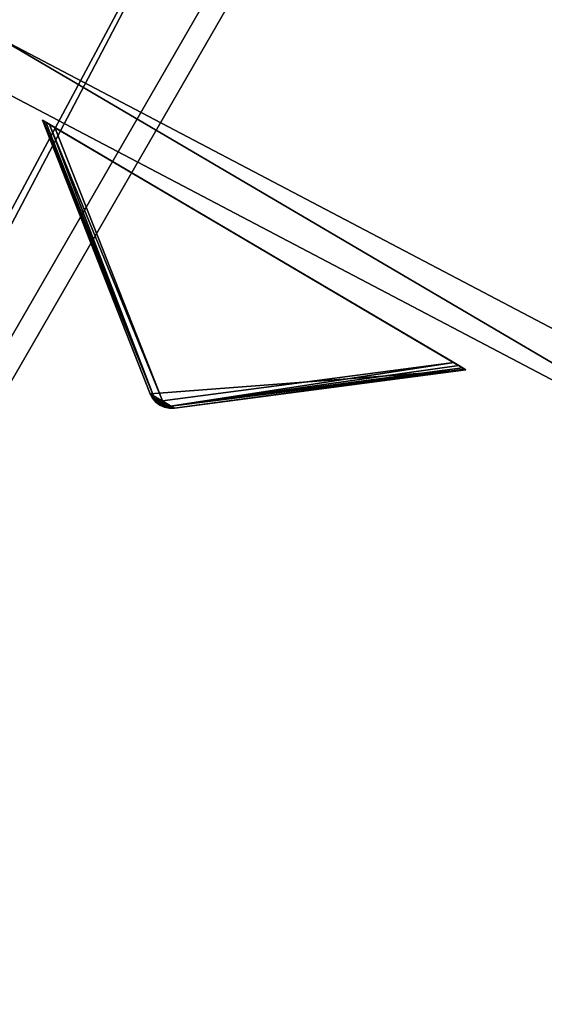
# Model space of a CAD drawing. Extents: x 0 to 712, y 0 to 712.
# Tile 24 of 256: x 218 to 241, y 94 to 137. Entities that reach past the tile are written whole.
import ezdxf

# ---------------------------------------------------------------- set-up
doc = ezdxf.new("R2010")
doc.units = 0
doc.header["$LTSCALE"] = 25.4
doc.layers.get('0').update_dxf_attribs({"color": 13, "linetype": 'CONTINUOUS'})

# ---------------------------------------------------------------- blocks, each defined once
blk = doc.blocks.new('GRUPUJ_12')
at = {"color": 0}
mesh = blk.add_polyface(dxfattribs=at)
corners = [(0, 334.731, 403.847), (1.997, 334.841, 403.847), (1.462, 391.844, 403.847), (7.718, 278.124, 403.847), (9.671, 278.553, 403.847), (24.417, 223.488, 403.847), (26.276, 224.224, 403.847), (49.663, 172.237, 403.847), (51.38, 173.263, 403.847), (82.804, 125.7, 403.847), (84.334, 126.988, 403.847), (122.98, 85.082, 403.847), (124.285, 86.599, 403.847), (145.389, 67.329, 403.847), (146.566, 68.945, 403.847), (169.152, 51.435, 403.847), (170.196, 53.141, 403.847), (220.124, 25.63, 403.847), (220.881, 27.482, 403.847), (274.575, 8.336, 403.847), (275.025, 10.285, 403.847), (331.094, 0, 403.847), (331.226, 1.996, 403.847), (388.22, 0.838, 403.847), (388.029, 2.829, 403.847), (443.963, 12.764, 403.847), (444.47, 10.83, 403.847), (497.579, 31.543, 403.847), (498.39, 29.714, 403.847), (547.489, 58.679, 403.847), (548.582, 57.004, 403.847), (592.399, 93.469, 403.847), (593.747, 91.992, 403.847), (631.147, 135.014, 403.847), (632.714, 133.772, 403.847), (662.728, 182.235, 403.847), (664.475, 181.261, 403.847), (686.326, 233.912, 403.847), (688.207, 233.23, 403.847), (701.329, 288.704, 403.847), (703.294, 288.333, 403.847), (707.348, 345.194, 403.847), (709.348, 345.143, 403.847), (3.451, 391.632, 403.847), (12.067, 447.982, 403.847), (13.996, 447.454, 403.847), (31.54, 501.693, 403.847), (33.36, 500.862, 403.847), (59.377, 551.584, 403.847), (61.039, 550.472, 403.847), (94.856, 596.363, 403.847), (96.318, 594.999, 403.847), (137.059, 634.872, 403.847), (138.283, 633.291, 403.847), (184.892, 666.112, 403.847), (185.847, 664.355, 403.847), (237.117, 689.274, 403.847), (237.778, 687.387, 403.847), (292.382, 703.759, 403.847), (292.732, 701.79, 403.847), (349.254, 709.192, 403.847), (349.284, 707.192, 403.847), (406.262, 705.431, 403.847), (405.97, 703.452, 403.847), (461.322, 690.668, 403.847), (461.927, 692.574, 403.847), (513.907, 669.17, 403.847), (514.81, 670.954, 403.847), (562.362, 639.515, 403.847), (563.54, 641.131, 403.847), (605.432, 602.471, 403.847), (606.854, 603.878, 403.847), (642.003, 558.999, 403.847), (643.632, 560.159, 403.847), (671.127, 510.222, 403.847), (672.921, 511.106, 403.847), (692.049, 457.406, 403.847), (693.962, 457.991, 403.847), (704.228, 401.918, 403.847), (706.21, 402.188, 403.847)]
mesh.append_faces([[corners[k] for k in face] for face in [(0, 1, 2), (1, 3, 4), (4, 5, 6), (6, 7, 8), (8, 9, 10), (10, 11, 12), (12, 13, 14), (14, 15, 16), (16, 17, 18), (18, 19, 20), (20, 21, 22), (22, 23, 24), (24, 23, 25), (25, 26, 27), (27, 28, 29), (29, 30, 31), (31, 32, 33), (33, 34, 35), (35, 36, 37), (37, 38, 39), (39, 40, 41), (2, 43, 44), (43, 2, 1), (44, 45, 46), (46, 47, 48), (48, 49, 50), (50, 51, 52), (52, 53, 54), (54, 55, 56), (56, 57, 58), (58, 59, 60), (60, 61, 62), (62, 64, 65), (65, 66, 67), (67, 68, 69), (69, 70, 71), (71, 72, 73), (73, 74, 75), (75, 76, 77), (77, 78, 79), (79, 41, 42)]], dxfattribs={"vtx0": -1, "vtx1": -1, "color": 0})
mesh.append_faces([[corners[k] for k in face] for face in [(1, 0, 3), (4, 3, 5), (6, 5, 7), (8, 7, 9), (10, 9, 11), (12, 11, 13), (14, 13, 15), (16, 15, 17), (18, 17, 19), (20, 19, 21), (22, 21, 23), (25, 23, 26), (27, 26, 28), (29, 28, 30), (31, 30, 32), (33, 32, 34), (35, 34, 36), (37, 36, 38), (39, 38, 40), (41, 40, 42), (44, 43, 45), (46, 45, 47), (48, 47, 49), (50, 49, 51), (52, 51, 53), (54, 53, 55), (56, 55, 57), (58, 57, 59), (60, 59, 61), (62, 61, 63), (62, 63, 64), (65, 64, 66), (67, 66, 68), (69, 68, 70), (71, 70, 72), (73, 72, 74), (75, 74, 76), (77, 76, 78), (79, 78, 41)]], dxfattribs={"vtx0": -1, "vtx2": -1, "color": 0})
mesh = blk.add_polyface(dxfattribs=at)
corners = [(1.462, 391.844, 383.847), (3.451, 391.632, 383.847), (1.997, 334.841, 383.847), (12.067, 447.982, 383.847), (13.996, 447.454, 383.847), (31.54, 501.693, 383.847), (33.36, 500.862, 383.847), (59.377, 551.584, 383.847), (61.039, 550.472, 383.847), (94.856, 596.363, 383.847), (96.318, 594.999, 383.847), (137.059, 634.872, 383.847), (138.283, 633.291, 383.847), (184.892, 666.112, 383.847), (185.847, 664.355, 383.847), (237.117, 689.274, 383.847), (237.778, 687.387, 383.847), (292.382, 703.759, 383.847), (292.732, 701.79, 383.847), (349.254, 709.192, 383.847), (349.284, 707.192, 383.847), (406.262, 705.431, 383.847), (405.97, 703.452, 383.847), (461.322, 690.668, 383.847), (461.927, 692.574, 383.847), (513.907, 669.17, 383.847), (514.81, 670.954, 383.847), (562.362, 639.515, 383.847), (563.54, 641.131, 383.847), (605.432, 602.471, 383.847), (606.854, 603.878, 383.847), (642.003, 558.999, 383.847), (643.632, 560.159, 383.847), (671.127, 510.222, 383.847), (672.921, 511.106, 383.847), (692.049, 457.406, 383.847), (693.962, 457.991, 383.847), (704.228, 401.918, 383.847), (706.21, 402.188, 383.847), (707.348, 345.194, 383.847), (709.348, 345.143, 383.847), (0, 334.731, 383.847), (7.718, 278.124, 383.847), (9.671, 278.553, 383.847), (24.417, 223.488, 383.847), (26.276, 224.224, 383.847), (49.663, 172.237, 383.847), (51.38, 173.263, 383.847), (82.804, 125.7, 383.847), (84.334, 126.988, 383.847), (122.98, 85.082, 383.847), (124.285, 86.599, 383.847), (145.389, 67.329, 383.847), (146.566, 68.945, 383.847), (169.152, 51.435, 383.847), (170.196, 53.141, 383.847), (220.124, 25.63, 383.847), (220.881, 27.482, 383.847), (274.575, 8.336, 383.847), (275.025, 10.285, 383.847), (331.094, 0, 383.847), (331.226, 1.996, 383.847), (388.22, 0.838, 383.847), (388.029, 2.829, 383.847), (443.963, 12.764, 383.847), (444.47, 10.83, 383.847), (497.579, 31.543, 383.847), (498.39, 29.714, 383.847), (547.489, 58.679, 383.847), (548.582, 57.004, 383.847), (592.399, 93.469, 383.847), (593.747, 91.992, 383.847), (631.147, 135.014, 383.847), (632.714, 133.772, 383.847), (662.728, 182.235, 383.847), (664.475, 181.261, 383.847), (686.326, 233.912, 383.847), (688.207, 233.23, 383.847), (701.329, 288.704, 383.847), (703.294, 288.333, 383.847)]
mesh.append_faces([[corners[k] for k in face] for face in [(1, 3, 4), (4, 5, 6), (6, 7, 8), (8, 9, 10), (10, 11, 12), (12, 13, 14), (14, 15, 16), (16, 17, 18), (18, 19, 20), (20, 21, 22), (22, 21, 23), (23, 24, 25), (25, 26, 27), (27, 28, 29), (29, 30, 31), (31, 32, 33), (33, 34, 35), (35, 36, 37), (37, 38, 39), (41, 2, 42), (42, 43, 44), (44, 45, 46), (46, 47, 48), (48, 49, 50), (50, 51, 52), (52, 53, 54), (54, 55, 56), (56, 57, 58), (58, 59, 60), (60, 61, 62), (62, 64, 65), (65, 66, 67), (67, 68, 69), (69, 70, 71), (71, 72, 73), (73, 74, 75), (75, 76, 77), (77, 78, 79), (79, 39, 40)]], dxfattribs={"vtx0": -1, "vtx1": -1, "color": 0})
mesh.append_faces([[corners[k] for k in face] for face in [(0, 1, 2), (1, 0, 3), (4, 3, 5), (6, 5, 7), (8, 7, 9), (10, 9, 11), (12, 11, 13), (14, 13, 15), (16, 15, 17), (18, 17, 19), (20, 19, 21), (23, 21, 24), (25, 24, 26), (27, 26, 28), (29, 28, 30), (31, 30, 32), (33, 32, 34), (35, 34, 36), (37, 36, 38), (39, 38, 40), (2, 41, 0), (42, 2, 43), (44, 43, 45), (46, 45, 47), (48, 47, 49), (50, 49, 51), (52, 51, 53), (54, 53, 55), (56, 55, 57), (58, 57, 59), (60, 59, 61), (62, 61, 63), (62, 63, 64), (65, 64, 66), (67, 66, 68), (69, 68, 70), (71, 70, 72), (73, 72, 74), (75, 74, 76), (77, 76, 78), (79, 78, 39)]], dxfattribs={"vtx0": -1, "vtx2": -1, "color": 0})
mesh = blk.add_polyface(dxfattribs=at)
corners = [(13.987, 284.721, 390.847), (9.244, 340.318, 390.847), (7.246, 340.238, 390.847), (15.946, 285.121, 390.847), (29.546, 231.005, 390.847), (31.416, 231.714, 390.847), (53.52, 180.48, 390.847), (55.252, 181.48, 390.847), (85.289, 134.455, 390.847), (86.838, 135.72, 390.847), (124.029, 94.122, 390.847), (125.355, 95.62, 390.847), (168.737, 60.526, 390.847), (169.806, 62.217, 390.847), (218.256, 34.537, 390.847), (219.04, 36.377, 390.847), (271.302, 16.828, 390.847), (271.781, 18.77, 390.847), (326.502, 7.857, 390.847), (326.663, 9.85, 390.847), (354.464, 6.73, 390.847), (354.464, 8.73, 390.847), (382.426, 7.857, 390.847), (382.265, 9.85, 390.847), (437.148, 18.77, 390.847), (437.626, 16.828, 390.847), (489.889, 36.377, 390.847), (490.672, 34.537, 390.847), (539.122, 62.217, 390.847), (540.191, 60.526, 390.847), (583.573, 95.62, 390.847), (584.899, 94.122, 390.847), (622.09, 135.72, 390.847), (623.639, 134.455, 390.847), (653.676, 181.48, 390.847), (655.408, 180.48, 390.847), (677.512, 231.714, 390.847), (679.382, 231.005, 390.847), (692.982, 285.121, 390.847), (694.941, 284.721, 390.847), (699.684, 340.318, 390.847), (701.682, 340.238, 390.847), (9.498, 396.116, 390.847), (11.483, 395.875, 390.847), (20.684, 450.911, 390.847), (22.605, 450.354, 390.847), (40.515, 503.201, 390.847), (42.322, 502.343, 390.847), (68.477, 551.632, 390.847), (70.123, 550.496, 390.847), (103.846, 594.952, 390.847), (105.289, 593.566, 390.847), (145.706, 632.036, 390.847), (146.908, 630.437, 390.847), (192.973, 661.926, 390.847), (193.902, 660.155, 390.847), (244.422, 683.846, 390.847), (245.055, 681.949, 390.847), (298.721, 697.23, 390.847), (299.042, 695.256, 390.847), (354.464, 701.73, 390.847), (354.464, 699.73, 390.847), (409.886, 695.256, 390.847), (410.207, 697.23, 390.847), (463.873, 681.949, 390.847), (464.506, 683.846, 390.847), (515.026, 660.155, 390.847), (515.955, 661.926, 390.847), (562.021, 630.437, 390.847), (563.222, 632.036, 390.847), (603.64, 593.566, 390.847), (605.082, 594.952, 390.847), (638.805, 550.496, 390.847), (640.451, 551.632, 390.847), (666.606, 502.343, 390.847), (668.413, 503.201, 390.847), (686.323, 450.354, 390.847), (688.244, 450.911, 390.847), (697.445, 395.875, 390.847), (699.43, 396.116, 390.847)]
mesh.append_faces([[corners[k] for k in face] for face in [(0, 1, 2), (1, 0, 3), (3, 4, 5), (5, 6, 7), (7, 8, 9), (9, 10, 11), (11, 12, 13), (13, 14, 15), (15, 16, 17), (17, 18, 19), (19, 20, 21), (21, 22, 23), (23, 22, 24), (24, 25, 26), (26, 27, 28), (28, 29, 30), (30, 31, 32), (32, 33, 34), (34, 35, 36), (36, 37, 38), (38, 39, 40), (42, 43, 44), (44, 45, 46), (46, 47, 48), (48, 49, 50), (50, 51, 52), (52, 53, 54), (54, 55, 56), (56, 57, 58), (58, 59, 60), (60, 62, 63), (63, 64, 65), (65, 66, 67), (67, 68, 69), (69, 70, 71), (71, 72, 73), (73, 74, 75), (75, 76, 77), (77, 78, 79), (79, 40, 41)]], dxfattribs={"vtx0": -1, "vtx1": -1, "color": 0})
mesh.append_faces([[corners[k] for k in face] for face in [(3, 0, 4), (5, 4, 6), (7, 6, 8), (9, 8, 10), (11, 10, 12), (13, 12, 14), (15, 14, 16), (17, 16, 18), (19, 18, 20), (21, 20, 22), (24, 22, 25), (26, 25, 27), (28, 27, 29), (30, 29, 31), (32, 31, 33), (34, 33, 35), (36, 35, 37), (38, 37, 39), (40, 39, 41), (1, 42, 2), (42, 1, 43), (44, 43, 45), (46, 45, 47), (48, 47, 49), (50, 49, 51), (52, 51, 53), (54, 53, 55), (56, 55, 57), (58, 57, 59), (60, 59, 61), (60, 61, 62), (63, 62, 64), (65, 64, 66), (67, 66, 68), (69, 68, 70), (71, 70, 72), (73, 72, 74), (75, 74, 76), (77, 76, 78), (79, 78, 40)]], dxfattribs={"vtx0": -1, "vtx2": -1, "color": 0})
mesh = blk.add_polyface(dxfattribs=at)
corners = [(9.498, 396.116, 383.847), (9.244, 340.318, 383.847), (7.246, 340.238, 383.847), (11.483, 395.875, 383.847), (20.684, 450.911, 383.847), (22.605, 450.354, 383.847), (40.515, 503.201, 383.847), (42.322, 502.343, 383.847), (68.477, 551.632, 383.847), (70.123, 550.496, 383.847), (103.846, 594.952, 383.847), (105.289, 593.566, 383.847), (145.706, 632.036, 383.847), (146.908, 630.437, 383.847), (192.973, 661.926, 383.847), (193.902, 660.155, 383.847), (244.422, 683.846, 383.847), (245.055, 681.949, 383.847), (298.721, 697.23, 383.847), (299.042, 695.256, 383.847), (354.464, 701.73, 383.847), (354.464, 699.73, 383.847), (410.207, 697.23, 383.847), (409.886, 695.256, 383.847), (463.873, 681.949, 383.847), (464.506, 683.846, 383.847), (515.026, 660.155, 383.847), (515.955, 661.926, 383.847), (562.021, 630.437, 383.847), (563.222, 632.036, 383.847), (603.64, 593.566, 383.847), (605.082, 594.952, 383.847), (638.805, 550.496, 383.847), (640.451, 551.632, 383.847), (666.606, 502.343, 383.847), (668.413, 503.201, 383.847), (686.323, 450.354, 383.847), (688.244, 450.911, 383.847), (697.445, 395.875, 383.847), (699.43, 396.116, 383.847), (699.684, 340.318, 383.847), (701.682, 340.238, 383.847), (13.987, 284.721, 383.847), (15.946, 285.121, 383.847), (29.546, 231.005, 383.847), (31.416, 231.714, 383.847), (53.52, 180.48, 383.847), (55.252, 181.48, 383.847), (85.289, 134.455, 383.847), (86.838, 135.72, 383.847), (124.029, 94.122, 383.847), (125.355, 95.62, 383.847), (168.737, 60.526, 383.847), (169.806, 62.217, 383.847), (218.256, 34.537, 383.847), (219.04, 36.377, 383.847), (271.302, 16.828, 383.847), (271.781, 18.77, 383.847), (326.502, 7.857, 383.847), (326.663, 9.85, 383.847), (354.464, 6.73, 383.847), (354.464, 8.73, 383.847), (382.265, 9.85, 383.847), (382.426, 7.857, 383.847), (437.148, 18.77, 383.847), (437.626, 16.828, 383.847), (489.889, 36.377, 383.847), (490.672, 34.537, 383.847), (539.122, 62.217, 383.847), (540.191, 60.526, 383.847), (583.573, 95.62, 383.847), (584.899, 94.122, 383.847), (622.09, 135.72, 383.847), (623.639, 134.455, 383.847), (653.676, 181.48, 383.847), (655.408, 180.48, 383.847), (677.512, 231.714, 383.847), (679.382, 231.005, 383.847), (692.982, 285.121, 383.847), (694.941, 284.721, 383.847)]
mesh.append_faces([[corners[k] for k in face] for face in [(0, 1, 2), (1, 0, 3), (3, 4, 5), (5, 6, 7), (7, 8, 9), (9, 10, 11), (11, 12, 13), (13, 14, 15), (15, 16, 17), (17, 18, 19), (19, 20, 21), (21, 22, 23), (23, 22, 24), (24, 25, 26), (26, 27, 28), (28, 29, 30), (30, 31, 32), (32, 33, 34), (34, 35, 36), (36, 37, 38), (38, 39, 40), (42, 43, 44), (44, 45, 46), (46, 47, 48), (48, 49, 50), (50, 51, 52), (52, 53, 54), (54, 55, 56), (56, 57, 58), (58, 59, 60), (60, 62, 63), (63, 64, 65), (65, 66, 67), (67, 68, 69), (69, 70, 71), (71, 72, 73), (73, 74, 75), (75, 76, 77), (77, 78, 79), (79, 40, 41)]], dxfattribs={"vtx0": -1, "vtx1": -1, "color": 0})
mesh.append_faces([[corners[k] for k in face] for face in [(3, 0, 4), (5, 4, 6), (7, 6, 8), (9, 8, 10), (11, 10, 12), (13, 12, 14), (15, 14, 16), (17, 16, 18), (19, 18, 20), (21, 20, 22), (24, 22, 25), (26, 25, 27), (28, 27, 29), (30, 29, 31), (32, 31, 33), (34, 33, 35), (36, 35, 37), (38, 37, 39), (40, 39, 41), (1, 42, 2), (42, 1, 43), (44, 43, 45), (46, 45, 47), (48, 47, 49), (50, 49, 51), (52, 51, 53), (54, 53, 55), (56, 55, 57), (58, 57, 59), (60, 59, 61), (60, 61, 62), (63, 62, 64), (65, 64, 66), (67, 66, 68), (69, 68, 70), (71, 70, 72), (73, 72, 74), (75, 74, 76), (77, 76, 78), (79, 78, 40)]], dxfattribs={"vtx0": -1, "vtx2": -1, "color": 0})
mesh = blk.add_polyface(dxfattribs=at)
corners = [(92.177, 343.66, 271.847), (94.175, 343.741, 271.847), (93.878, 385.871, 271.847), (97.269, 301.723, 271.847), (99.229, 302.123, 271.847), (109.022, 261.146, 271.847), (110.892, 261.855, 271.847), (127.132, 222.98, 271.847), (128.864, 223.98, 271.847), (151.13, 188.213, 271.847), (152.68, 189.478, 271.847), (180.394, 157.746, 271.847), (181.721, 159.243, 271.847), (214.167, 132.368, 271.847), (215.236, 134.058, 271.847), (251.573, 112.735, 271.847), (252.357, 114.575, 271.847), (291.644, 99.358, 271.847), (292.122, 101.3, 271.847), (333.342, 92.581, 271.847), (333.503, 94.575, 271.847), (354.464, 91.73, 271.847), (354.464, 93.73, 271.847), (375.587, 92.581, 271.847), (375.426, 94.575, 271.847), (416.806, 101.3, 271.847), (417.284, 99.358, 271.847), (456.571, 114.575, 271.847), (457.355, 112.735, 271.847), (493.692, 134.058, 271.847), (494.761, 132.368, 271.847), (527.208, 159.243, 271.847), (528.534, 157.746, 271.847), (556.249, 189.478, 271.847), (557.798, 188.213, 271.847), (580.064, 223.98, 271.847), (581.796, 222.98, 271.847), (598.036, 261.855, 271.847), (599.906, 261.146, 271.847), (609.7, 302.123, 271.847), (611.659, 301.723, 271.847), (614.753, 343.741, 271.847), (616.751, 343.66, 271.847), (615.05, 385.871, 271.847), (95.863, 385.63, 271.847), (102.328, 427.262, 271.847), (104.249, 426.706, 271.847), (117.308, 466.762, 271.847), (119.115, 465.904, 271.847), (138.431, 503.347, 271.847), (140.077, 502.211, 271.847), (165.148, 536.07, 271.847), (166.591, 534.685, 271.847), (196.769, 564.084, 271.847), (197.971, 562.485, 271.847), (232.474, 586.662, 271.847), (233.404, 584.891, 271.847), (271.339, 603.221, 271.847), (271.972, 601.324, 271.847), (312.356, 613.331, 271.847), (312.677, 611.357, 271.847), (354.464, 616.73, 271.847), (354.464, 614.73, 271.847), (396.251, 611.357, 271.847), (396.572, 613.331, 271.847), (436.956, 601.324, 271.847), (437.589, 603.221, 271.847), (475.524, 584.891, 271.847), (476.454, 586.662, 271.847), (510.957, 562.485, 271.847), (512.159, 564.084, 271.847), (542.337, 534.685, 271.847), (543.78, 536.07, 271.847), (568.851, 502.211, 271.847), (570.497, 503.347, 271.847), (589.813, 465.904, 271.847), (591.62, 466.762, 271.847), (604.679, 426.706, 271.847), (606.6, 427.262, 271.847), (613.065, 385.63, 271.847)]
mesh.append_faces([[corners[k] for k in face] for face in [(0, 1, 2), (1, 3, 4), (4, 5, 6), (6, 7, 8), (8, 9, 10), (10, 11, 12), (12, 13, 14), (14, 15, 16), (16, 17, 18), (18, 19, 20), (20, 21, 22), (22, 23, 24), (24, 23, 25), (25, 26, 27), (27, 28, 29), (29, 30, 31), (31, 32, 33), (33, 34, 35), (35, 36, 37), (37, 38, 39), (39, 40, 41), (2, 44, 45), (44, 2, 1), (45, 46, 47), (47, 48, 49), (49, 50, 51), (51, 52, 53), (53, 54, 55), (55, 56, 57), (57, 58, 59), (59, 60, 61), (61, 63, 64), (64, 65, 66), (66, 67, 68), (68, 69, 70), (70, 71, 72), (72, 73, 74), (74, 75, 76), (76, 77, 78), (78, 79, 43)]], dxfattribs={"vtx0": -1, "vtx1": -1, "color": 0})
mesh.append_faces([[corners[k] for k in face] for face in [(1, 0, 3), (4, 3, 5), (6, 5, 7), (8, 7, 9), (10, 9, 11), (12, 11, 13), (14, 13, 15), (16, 15, 17), (18, 17, 19), (20, 19, 21), (22, 21, 23), (25, 23, 26), (27, 26, 28), (29, 28, 30), (31, 30, 32), (33, 32, 34), (35, 34, 36), (37, 36, 38), (39, 38, 40), (41, 40, 42), (41, 42, 43), (45, 44, 46), (47, 46, 48), (49, 48, 50), (51, 50, 52), (53, 52, 54), (55, 54, 56), (57, 56, 58), (59, 58, 60), (61, 60, 62), (61, 62, 63), (64, 63, 65), (66, 65, 67), (68, 67, 69), (70, 69, 71), (72, 71, 73), (74, 73, 75), (76, 75, 77), (78, 77, 79), (43, 79, 41)]], dxfattribs={"vtx0": -1, "vtx2": -1, "color": 0})
mesh = blk.add_polyface(dxfattribs=at)
corners = [(93.878, 385.871, 264.847), (95.863, 385.63, 264.847), (94.175, 343.741, 264.847), (102.328, 427.262, 264.847), (104.249, 426.706, 264.847), (117.308, 466.762, 264.847), (119.115, 465.904, 264.847), (138.431, 503.347, 264.847), (140.077, 502.211, 264.847), (165.148, 536.07, 264.847), (166.591, 534.685, 264.847), (196.769, 564.084, 264.847), (197.971, 562.485, 264.847), (232.474, 586.662, 264.847), (233.404, 584.891, 264.847), (271.339, 603.221, 264.847), (271.972, 601.324, 264.847), (312.356, 613.331, 264.847), (312.677, 611.357, 264.847), (354.464, 616.73, 264.847), (354.464, 614.73, 264.847), (396.572, 613.331, 264.847), (396.251, 611.357, 264.847), (436.956, 601.324, 264.847), (437.589, 603.221, 264.847), (475.524, 584.891, 264.847), (476.454, 586.662, 264.847), (510.957, 562.485, 264.847), (512.159, 564.084, 264.847), (542.337, 534.685, 264.847), (543.78, 536.07, 264.847), (568.851, 502.211, 264.847), (570.497, 503.347, 264.847), (589.813, 465.904, 264.847), (591.62, 466.762, 264.847), (604.679, 426.706, 264.847), (606.6, 427.262, 264.847), (613.065, 385.63, 264.847), (615.05, 385.871, 264.847), (614.753, 343.741, 264.847), (92.177, 343.66, 264.847), (97.269, 301.723, 264.847), (99.229, 302.123, 264.847), (109.022, 261.146, 264.847), (110.892, 261.855, 264.847), (127.132, 222.98, 264.847), (128.864, 223.98, 264.847), (151.13, 188.213, 264.847), (152.68, 189.478, 264.847), (180.394, 157.746, 264.847), (181.721, 159.243, 264.847), (214.167, 132.368, 264.847), (215.236, 134.058, 264.847), (251.573, 112.735, 264.847), (252.357, 114.575, 264.847), (291.644, 99.358, 264.847), (292.122, 101.3, 264.847), (333.342, 92.581, 264.847), (333.503, 94.575, 264.847), (354.464, 91.73, 264.847), (354.464, 93.73, 264.847), (375.426, 94.575, 264.847), (375.587, 92.581, 264.847), (416.806, 101.3, 264.847), (417.284, 99.358, 264.847), (456.571, 114.575, 264.847), (457.355, 112.735, 264.847), (493.692, 134.058, 264.847), (494.761, 132.368, 264.847), (527.208, 159.243, 264.847), (528.534, 157.746, 264.847), (556.249, 189.478, 264.847), (557.798, 188.213, 264.847), (580.064, 223.98, 264.847), (581.796, 222.98, 264.847), (598.036, 261.855, 264.847), (599.906, 261.146, 264.847), (609.7, 302.123, 264.847), (611.659, 301.723, 264.847), (616.751, 343.66, 264.847)]
mesh.append_faces([[corners[k] for k in face] for face in [(1, 3, 4), (4, 5, 6), (6, 7, 8), (8, 9, 10), (10, 11, 12), (12, 13, 14), (14, 15, 16), (16, 17, 18), (18, 19, 20), (20, 21, 22), (22, 21, 23), (23, 24, 25), (25, 26, 27), (27, 28, 29), (29, 30, 31), (31, 32, 33), (33, 34, 35), (35, 36, 37), (37, 38, 39), (40, 2, 41), (41, 42, 43), (43, 44, 45), (45, 46, 47), (47, 48, 49), (49, 50, 51), (51, 52, 53), (53, 54, 55), (55, 56, 57), (57, 58, 59), (59, 61, 62), (62, 63, 64), (64, 65, 66), (66, 67, 68), (68, 69, 70), (70, 71, 72), (72, 73, 74), (74, 75, 76), (76, 77, 78), (78, 39, 79), (79, 39, 38)]], dxfattribs={"vtx0": -1, "vtx1": -1, "color": 0})
mesh.append_faces([[corners[k] for k in face] for face in [(0, 1, 2), (1, 0, 3), (4, 3, 5), (6, 5, 7), (8, 7, 9), (10, 9, 11), (12, 11, 13), (14, 13, 15), (16, 15, 17), (18, 17, 19), (20, 19, 21), (23, 21, 24), (25, 24, 26), (27, 26, 28), (29, 28, 30), (31, 30, 32), (33, 32, 34), (35, 34, 36), (37, 36, 38), (2, 40, 0), (41, 2, 42), (43, 42, 44), (45, 44, 46), (47, 46, 48), (49, 48, 50), (51, 50, 52), (53, 52, 54), (55, 54, 56), (57, 56, 58), (59, 58, 60), (59, 60, 61), (62, 61, 63), (64, 63, 65), (66, 65, 67), (68, 67, 69), (70, 69, 71), (72, 71, 73), (74, 73, 75), (76, 75, 77), (78, 77, 39)]], dxfattribs={"vtx0": -1, "vtx2": -1, "color": 0})
mesh = blk.add_polyface(dxfattribs=at)
corners = [(292.255, 271.302, 403.847), (167.255, 54.796, 393.847), (167.255, 54.796, 403.847), (292.255, 271.302, 393.847)]
mesh.append_faces([[corners[k] for k in face] for face in [(0, 1, 2), (1, 0, 3)]], dxfattribs={"vtx0": -1, "color": 0})
mesh = blk.add_polyface(dxfattribs=at)
corners = [(175.915, 49.796, 403.847), (292.255, 271.302, 403.847), (167.255, 54.796, 403.847), (300.915, 266.302, 403.847)]
mesh.append_faces([[corners[k] for k in face] for face in [(0, 1, 2), (1, 0, 3)]], dxfattribs={"vtx0": -1, "color": 0})
mesh = blk.add_polyface(dxfattribs=at)
corners = [(292.255, 271.302, 393.847), (175.915, 49.796, 393.847), (167.255, 54.796, 393.847), (300.915, 266.302, 393.847)]
mesh.append_faces([[corners[k] for k in face] for face in [(0, 1, 2), (1, 0, 3)]], dxfattribs={"vtx0": -1, "color": 0})
mesh = blk.add_polyface(dxfattribs=at)
corners = [(293.121, 270.802, 394.814), (168.121, 54.296, 402.847), (168.121, 54.296, 394.814), (293.121, 270.802, 402.847)]
mesh.append_faces([[corners[k] for k in face] for face in [(0, 1, 2), (1, 0, 3)]], dxfattribs={"vtx0": -1, "color": 0})
mesh = blk.add_polyface(dxfattribs=at)
corners = [(175.078, 50.279, 394.814), (293.121, 270.802, 394.814), (168.121, 54.296, 394.814), (300.078, 266.785, 394.814)]
mesh.append_faces([[corners[k] for k in face] for face in [(0, 1, 2), (1, 0, 3)]], dxfattribs={"vtx0": -1, "color": 0})
mesh = blk.add_polyface(dxfattribs=at)
corners = [(293.121, 270.802, 402.847), (175.078, 50.279, 402.847), (168.121, 54.296, 402.847), (300.078, 266.785, 402.847)]
mesh.append_faces([[corners[k] for k in face] for face in [(0, 1, 2), (1, 0, 3)]], dxfattribs={"vtx0": -1, "color": 0})
mesh = blk.add_polyface(dxfattribs=at)
corners = [(300.078, 266.785, 402.847), (175.078, 50.279, 394.814), (175.078, 50.279, 402.847), (300.078, 266.785, 394.814)]
mesh.append_faces([[corners[k] for k in face] for face in [(0, 1, 2), (1, 0, 3)]], dxfattribs={"vtx0": -1, "color": 0})
mesh = blk.add_polyface(dxfattribs=at)
corners = [(300.915, 266.302, 393.847), (175.915, 49.796, 403.847), (175.915, 49.796, 393.847), (300.915, 266.302, 403.847)]
mesh.append_faces([[corners[k] for k in face] for face in [(0, 1, 2), (1, 0, 3)]], dxfattribs={"vtx0": -1, "color": 0})
mesh = blk.add_polyface(dxfattribs=at)
corners = [(215.236, 134.058, 271.847), (252.357, 114.575, 264.847), (215.236, 134.058, 264.847), (252.357, 114.575, 271.847)]
mesh.append_faces([[corners[k] for k in face] for face in [(0, 1, 2), (1, 0, 3)]], dxfattribs={"vtx0": -1, "color": 0})
mesh = blk.add_polyface(dxfattribs=at)
corners = [(251.573, 112.735, 271.847), (214.167, 132.368, 264.847), (251.573, 112.735, 264.847), (214.167, 132.368, 271.847)]
mesh.append_faces([[corners[k] for k in face] for face in [(0, 1, 2), (1, 0, 3)]], dxfattribs={"vtx0": -1, "color": 0})
blk = doc.blocks.new('GRUPUJ_9')
at = {"color": 254}
mesh = blk.add_polyface(dxfattribs=at)
corners = [(224.123, 119.683, 265.625), (223.745, 119.906, 265.625), (223.922, 119.773, 265.594), (224.339, 119.639, 265.717), (223.602, 120.073, 265.717), (224.56, 119.643, 265.866), (223.499, 120.268, 265.866), (237.311, 121.32, 276), (218.787, 132.235, 276)]
mesh.append_faces([[corners[k] for k in face] for face in [(0, 1, 2), (6, 7, 8)]], dxfattribs={"vtx0": -1, "color": 254})
mesh.append_faces([[corners[k] for k in face] for face in [(1, 3, 4), (4, 5, 6)]], dxfattribs={"vtx0": -1, "vtx1": -1, "color": 254})
mesh.append_faces([[corners[k] for k in face] for face in [(1, 0, 3), (4, 3, 5), (6, 5, 7)]], dxfattribs={"vtx0": -1, "vtx2": -1, "color": 254})
mesh = blk.add_polyface(dxfattribs=at)
corners = [(218.787, 132.235, 276), (223.499, 120.268, 136.75), (223.499, 120.268, 265.866), (218.787, 132.235, 126.616)]
mesh.append_faces([[corners[k] for k in face] for face in [(0, 1, 2), (1, 0, 3)]], dxfattribs={"vtx0": -1, "color": 254})
mesh = blk.add_polyface(dxfattribs=at)
corners = [(218.787, 132.235, 126.616), (223.689, 120.055, 136.41), (223.499, 120.268, 136.75)]
mesh.append_faces([[corners[k] for k in face] for face in [(0, 1, 2)]], dxfattribs={"color": 254})
mesh = blk.add_polyface(dxfattribs=at)
corners = [(219.095, 132.054, 126.041), (236.78, 121.633, 126), (219.318, 131.922, 126), (237.003, 121.501, 126.041), (218.927, 132.153, 126.162), (237.171, 121.402, 126.162), (218.822, 132.214, 126.357), (237.275, 121.341, 126.357), (218.787, 132.235, 126.616), (237.311, 121.32, 126.616), (218.787, 132.235, 276), (237.311, 121.32, 276)]
mesh.append_faces([[corners[k] for k in face] for face in [(0, 1, 2), (9, 10, 11)]], dxfattribs={"vtx0": -1, "color": 254})
mesh.append_faces([[corners[k] for k in face] for face in [(1, 0, 3), (3, 4, 5), (5, 6, 7), (7, 8, 9)]], dxfattribs={"vtx0": -1, "vtx1": -1, "color": 254})
mesh.append_faces([[corners[k] for k in face] for face in [(3, 0, 4), (5, 4, 6), (7, 6, 8), (9, 8, 10)]], dxfattribs={"vtx0": -1, "vtx2": -1, "color": 254})
mesh = blk.add_polyface(dxfattribs=at)
corners = [(218.787, 132.235, 126.616), (218.822, 132.214, 126.357), (223.689, 120.055, 136.41)]
mesh.append_faces([[corners[k] for k in face] for face in [(0, 1, 2)]], dxfattribs={"color": 254})
mesh = blk.add_polyface(dxfattribs=at)
corners = [(218.822, 132.214, 126.357), (218.927, 132.153, 126.162), (223.689, 120.055, 136.41)]
mesh.append_faces([[corners[k] for k in face] for face in [(0, 1, 2)]], dxfattribs={"color": 254})
mesh = blk.add_polyface(dxfattribs=at)
corners = [(218.927, 132.153, 126.162), (219.095, 132.054, 126.041), (223.689, 120.055, 136.41)]
mesh.append_faces([[corners[k] for k in face] for face in [(0, 1, 2)]], dxfattribs={"color": 254})
mesh = blk.add_polyface(dxfattribs=at)
corners = [(223.689, 120.055, 136.41), (219.095, 132.054, 126.041), (224.029, 119.956, 136.134)]
mesh.append_faces([[corners[k] for k in face] for face in [(0, 1, 2)]], dxfattribs={"color": 254})
mesh = blk.add_polyface(dxfattribs=at)
corners = [(224.029, 119.956, 136.134), (219.095, 132.054, 126.041), (219.318, 131.922, 126)]
mesh.append_faces([[corners[k] for k in face] for face in [(0, 1, 2)]], dxfattribs={"color": 254})
mesh = blk.add_polyface(dxfattribs=at)
corners = [(224.029, 119.956, 136.134), (219.318, 131.922, 126), (236.78, 121.633, 126)]
mesh.append_faces([[corners[k] for k in face] for face in [(0, 1, 2)]], dxfattribs={"color": 254})
mesh = blk.add_polyface(dxfattribs=at)
corners = [(224.281, 119.706, 136.41), (224.029, 119.956, 136.134), (236.78, 121.633, 126)]
mesh.append_faces([[corners[k] for k in face] for face in [(0, 1, 2)]], dxfattribs={"color": 254})
mesh = blk.add_polyface(dxfattribs=at)
corners = [(224.281, 119.706, 136.41), (236.78, 121.633, 126), (237.003, 121.501, 126.041)]
mesh.append_faces([[corners[k] for k in face] for face in [(0, 1, 2)]], dxfattribs={"color": 254})
mesh = blk.add_polyface(dxfattribs=at)
corners = [(224.281, 119.706, 136.41), (237.003, 121.501, 126.041), (237.171, 121.402, 126.162)]
mesh.append_faces([[corners[k] for k in face] for face in [(0, 1, 2)]], dxfattribs={"color": 254})
mesh = blk.add_polyface(dxfattribs=at)
corners = [(224.281, 119.706, 136.41), (237.171, 121.402, 126.162), (237.275, 121.341, 126.357)]
mesh.append_faces([[corners[k] for k in face] for face in [(0, 1, 2)]], dxfattribs={"color": 254})
mesh = blk.add_polyface(dxfattribs=at)
corners = [(224.56, 119.643, 136.75), (224.281, 119.706, 136.41), (237.275, 121.341, 126.357)]
mesh.append_faces([[corners[k] for k in face] for face in [(0, 1, 2)]], dxfattribs={"color": 254})
mesh = blk.add_polyface(dxfattribs=at)
corners = [(224.56, 119.643, 136.75), (237.275, 121.341, 126.357), (237.311, 121.32, 126.616)]
mesh.append_faces([[corners[k] for k in face] for face in [(0, 1, 2)]], dxfattribs={"color": 254})
mesh = blk.add_polyface(dxfattribs=at)
corners = [(237.311, 121.32, 276), (224.56, 119.643, 136.75), (237.311, 121.32, 126.616), (224.56, 119.643, 265.866)]
mesh.append_faces([[corners[k] for k in face] for face in [(0, 1, 2), (1, 0, 3)]], dxfattribs={"vtx0": -1, "color": 254})
mesh = blk.add_polyface(dxfattribs=at)
corners = [(223.499, 120.268, 136.75), (223.689, 120.055, 136.41), (223.782, 119.913, 136.507)]
mesh.append_faces([[corners[k] for k in face] for face in [(0, 1, 2)]], dxfattribs={"color": 254})
mesh = blk.add_polyface(dxfattribs=at)
corners = [(223.499, 120.268, 136.75), (223.782, 119.913, 136.507), (223.692, 119.959, 136.75)]
mesh.append_faces([[corners[k] for k in face] for face in [(0, 1, 2)]], dxfattribs={"color": 254})
mesh = blk.add_polyface(dxfattribs=at)
corners = [(223.499, 120.268, 136.75), (223.692, 119.959, 136.75), (223.602, 120.073, 265.717)]
mesh.append_faces([[corners[k] for k in face] for face in [(0, 1, 2)]], dxfattribs={"color": 254})
mesh = blk.add_polyface(dxfattribs=at)
corners = [(223.499, 120.268, 136.75), (223.602, 120.073, 265.717), (223.499, 120.268, 265.866)]
mesh.append_faces([[corners[k] for k in face] for face in [(0, 1, 2)]], dxfattribs={"color": 254})
mesh = blk.add_polyface(dxfattribs=at)
corners = [(223.602, 120.073, 265.717), (223.692, 119.959, 136.75), (223.745, 119.906, 265.625)]
mesh.append_faces([[corners[k] for k in face] for face in [(0, 1, 2)]], dxfattribs={"color": 254})
mesh = blk.add_polyface(dxfattribs=at)
corners = [(223.782, 119.913, 136.507), (223.689, 120.055, 136.41), (224.029, 119.956, 136.134)]
mesh.append_faces([[corners[k] for k in face] for face in [(0, 1, 2)]], dxfattribs={"color": 254})
mesh = blk.add_polyface(dxfattribs=at)
corners = [(223.692, 119.959, 136.75), (223.782, 119.913, 136.507), (223.745, 119.906, 136.75)]
mesh.append_faces([[corners[k] for k in face] for face in [(0, 1, 2)]], dxfattribs={"color": 254})
mesh = blk.add_polyface(dxfattribs=at)
corners = [(223.692, 119.959, 136.75), (223.745, 119.906, 136.75), (223.745, 119.906, 265.625)]
mesh.append_faces([[corners[k] for k in face] for face in [(0, 1, 2)]], dxfattribs={"color": 254})
mesh = blk.add_polyface(dxfattribs=at)
corners = [(223.745, 119.906, 136.75), (223.782, 119.913, 136.507), (224.123, 119.683, 136.75)]
mesh.append_faces([[corners[k] for k in face] for face in [(0, 1, 2)]], dxfattribs={"color": 254})
mesh = blk.add_polyface(dxfattribs=at)
corners = [(224.123, 119.683, 265.625), (223.922, 119.773, 265.594), (223.745, 119.906, 136.75)]
mesh.append_faces([[corners[k] for k in face] for face in [(0, 1, 2)]], dxfattribs={"color": 254})
mesh = blk.add_polyface(dxfattribs=at)
corners = [(223.745, 119.906, 265.625), (223.745, 119.906, 136.75), (223.922, 119.773, 265.594)]
mesh.append_faces([[corners[k] for k in face] for face in [(0, 1, 2)]], dxfattribs={"color": 254})
mesh = blk.add_polyface(dxfattribs=at)
corners = [(224.123, 119.683, 265.625), (223.745, 119.906, 136.75), (224.123, 119.683, 136.75)]
mesh.append_faces([[corners[k] for k in face] for face in [(0, 1, 2)]], dxfattribs={"color": 254})
mesh = blk.add_polyface(dxfattribs=at)
corners = [(223.933, 119.792, 136.541), (223.782, 119.913, 136.507), (224.029, 119.956, 136.134)]
mesh.append_faces([[corners[k] for k in face] for face in [(0, 1, 2)]], dxfattribs={"color": 254})
mesh = blk.add_polyface(dxfattribs=at)
corners = [(224.123, 119.683, 136.75), (223.782, 119.913, 136.507), (223.933, 119.792, 136.541)]
mesh.append_faces([[corners[k] for k in face] for face in [(0, 1, 2)]], dxfattribs={"color": 254})
mesh = blk.add_polyface(dxfattribs=at)
corners = [(223.933, 119.792, 136.541), (224.029, 119.956, 136.134), (224.111, 119.718, 136.507)]
mesh.append_faces([[corners[k] for k in face] for face in [(0, 1, 2)]], dxfattribs={"color": 254})
mesh = blk.add_polyface(dxfattribs=at)
corners = [(224.123, 119.683, 136.75), (223.933, 119.792, 136.541), (224.111, 119.718, 136.507)]
mesh.append_faces([[corners[k] for k in face] for face in [(0, 1, 2)]], dxfattribs={"color": 254})
mesh = blk.add_polyface(dxfattribs=at)
corners = [(224.111, 119.718, 136.507), (224.029, 119.956, 136.134), (224.281, 119.706, 136.41)]
mesh.append_faces([[corners[k] for k in face] for face in [(0, 1, 2)]], dxfattribs={"color": 254})
mesh = blk.add_polyface(dxfattribs=at)
corners = [(224.123, 119.683, 136.75), (224.111, 119.718, 136.507), (224.195, 119.663, 136.75)]
mesh.append_faces([[corners[k] for k in face] for face in [(0, 1, 2)]], dxfattribs={"color": 254})
mesh = blk.add_polyface(dxfattribs=at)
corners = [(224.195, 119.663, 136.75), (224.111, 119.718, 136.507), (224.281, 119.706, 136.41)]
mesh.append_faces([[corners[k] for k in face] for face in [(0, 1, 2)]], dxfattribs={"color": 254})
mesh = blk.add_polyface(dxfattribs=at)
corners = [(224.56, 119.643, 265.866), (224.339, 119.639, 265.717), (224.123, 119.683, 136.75)]
mesh.append_faces([[corners[k] for k in face] for face in [(0, 1, 2)]], dxfattribs={"color": 254})
mesh = blk.add_polyface(dxfattribs=at)
corners = [(224.339, 119.639, 265.717), (224.123, 119.683, 265.625), (224.123, 119.683, 136.75)]
mesh.append_faces([[corners[k] for k in face] for face in [(0, 1, 2)]], dxfattribs={"color": 254})
mesh = blk.add_polyface(dxfattribs=at)
corners = [(224.56, 119.643, 265.866), (224.123, 119.683, 136.75), (224.195, 119.663, 136.75)]
mesh.append_faces([[corners[k] for k in face] for face in [(0, 1, 2)]], dxfattribs={"color": 254})
mesh = blk.add_polyface(dxfattribs=at)
corners = [(224.195, 119.663, 136.75), (224.281, 119.706, 136.41), (224.56, 119.643, 136.75)]
mesh.append_faces([[corners[k] for k in face] for face in [(0, 1, 2)]], dxfattribs={"color": 254})
mesh = blk.add_polyface(dxfattribs=at)
corners = [(224.56, 119.643, 265.866), (224.195, 119.663, 136.75), (224.56, 119.643, 136.75)]
mesh.append_faces([[corners[k] for k in face] for face in [(0, 1, 2)]], dxfattribs={"color": 254})
blk = doc.blocks.new('CRISTAL-L-7631-7630_STL')
at = {"color": 0}
blk.add_blockref('GRUPUJ_9', (144.99, -356.06, 144.219), dxfattribs=at)
at = {"color": 8}
blk.add_blockref('GRUPUJ_12', (146.534, -354.23, 165.372), dxfattribs=at)
blk = doc.blocks.new('GRUPUJ_11')
at = {"color": 0}
blk.add_blockref('CRISTAL-L-7631-7630_STL', (-144.99, 356.06, -7.219), dxfattribs=at)

msp = doc.modelspace()

# ---------------------------------------------------------------- block references
at = {"color": 0}
msp.add_blockref('GRUPUJ_11', (0, 0), dxfattribs=at)

doc.saveas('drawing.dxf')
